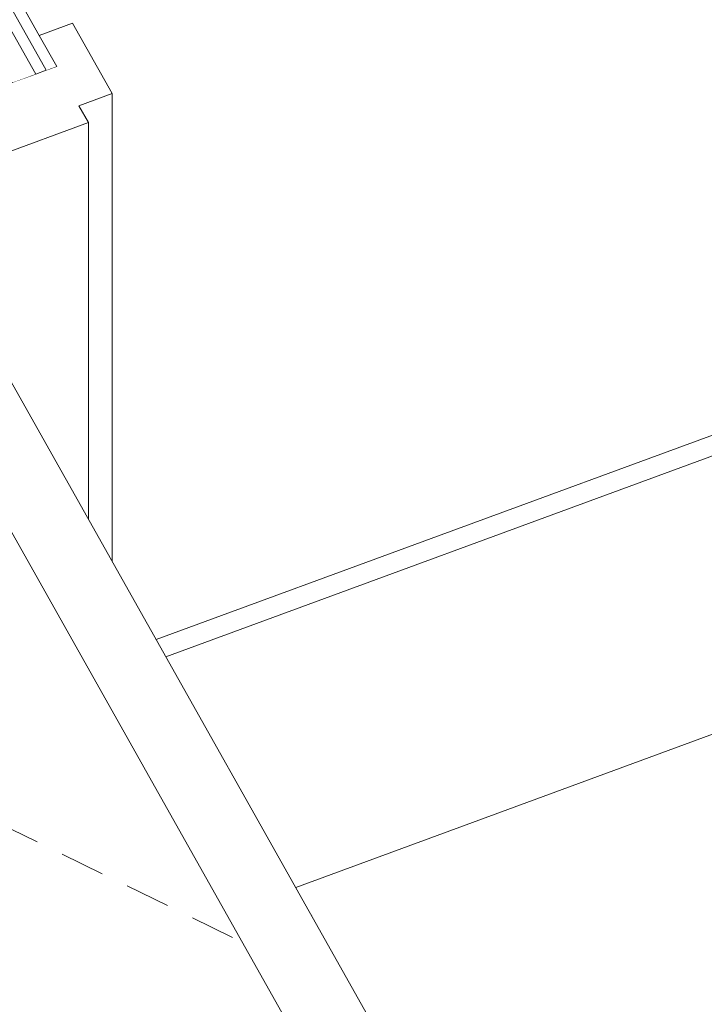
# Model space of a CAD drawing. Header units: millimetres. Extents: x -8337 to 19291, y 9509 to 21675.
# Tile 107 of 163: x 4508 to 4887, y 14497 to 15041. Entities that reach past the tile are written whole.
import ezdxf

# ---------------------------------------------------------------- set-up
doc = ezdxf.new("R2010")
doc.units = ezdxf.units.MM
doc.header["$MEASUREMENT"] = 0
doc.linetypes.add('Wipeout_Contour', pattern=[1000, 0, -1000])
for name, color, linetype in [('Nuevo_08_E_Envans secs', 7, 'Continuous'), ('Nuevo_09_EI_Mobiliari general', 7, 'Continuous'), ('Nuevo_Puertas Archicad', 7, 'Continuous')]:
    doc.layers.add(name, color=color, linetype=linetype)
for name, color, linetype, lineweight in [('Nuevo_08_E_Envans secs_Pluma_Nº__1', 7, 'Continuous', 5), ('Nuevo_09_EI_Mobiliari general_Pluma_Nº__1', 7, 'Continuous', 5), ('Nuevo_Puertas Archicad_Pluma_Nº__1', 7, 'Continuous', 5)]:
    doc.layers.add(name, color=color, linetype=linetype, lineweight=lineweight)
for name, color, linetype, lineweight, true_color in [('Nuevo_08_E_Envans secs_Pluma_Nº__171', 171, 'Continuous', 13, 0xaaaaff), ('Nuevo_08_E_Envans secs_Pluma_Nº__177', 7, 'Continuous', 15, 0xf7e046), ('Nuevo_Puertas Archicad_Pluma_Nº__3', 7, 'Continuous', 5, 0xa4a4a4)]:
    doc.layers.add(name, color=color, linetype=linetype, lineweight=lineweight, true_color=true_color)
pattern_1 = [(45, (0, 0), (-183.8478, 183.8478), [195, -65]), (45, (7e-14, 183.85), (-183.8478, 183.8478), [195, -65])]

# ---------------------------------------------------------------- blocks, each defined once
blk = doc.blocks.new('Elem Sección_79_1')
at = {"layer": 'Nuevo_09_EI_Mobiliari general_Pluma_Nº__1', "color": 7, "linetype": 'Continuous', "lineweight": 5}
for p, q in [((5243.39, 14941.12), (4583.27, 14698.5)), ((5254.55, 14933.72), (4588.63, 14688.97)), ((5289.65, 14792.57), (4660.51, 14561.33))]:
    blk.add_line(p, q, dxfattribs=at)
blk = doc.blocks.new('Elem Sección_165_1')
at = {"layer": 'Nuevo_Puertas Archicad_Pluma_Nº__1', "color": 7, "linetype": 'Continuous', "lineweight": 5}
for p, q in [((4536.96, 15039.45), (4518.6, 15032.73)), ((4536.96, 15039.45), (4558.9, 15000.5)), ((4558.9, 15000.5), (4540.53, 14993.78)), ((4558.9, 14741.78), (4558.9, 15000.5)), ((4540.53, 14993.78), (4545.8, 14984.44)), ((4545.8, 14984.44), (4443.37, 14946.93)), ((4545.8, 14765.04), (4545.8, 14984.44)), ((4399.45, 14942.13), (4769.65, 14284.73))]:
    blk.add_line(p, q, dxfattribs=at)
at = {"layer": 'Nuevo_Puertas Archicad_Pluma_Nº__1', "color": 7, "linetype": 'Continuous', "lineweight": 5, "flags": 128}
for points in [[(4528.25, 15015.59), (4522.46, 15013.47), (4516.66, 15011.35), (4504.1, 15006.75), (4491.53, 15002.15), (4423.89, 14977.38), (4411.33, 14972.78), (4398.77, 14968.19), (4392.97, 14966.06), (4387.17, 14963.94)], [(4438.1, 14956.28), (4443.37, 14946.93), (4803.04, 14308.23), (4808.3, 14298.88)]]:
    blk.add_lwpolyline(points, dxfattribs=at)
at = {"layer": 'Nuevo_Puertas Archicad_Pluma_Nº__3', "color": 253, "linetype": 'Continuous', "lineweight": 5, "true_color": 0xa4a4a4}
for p, q in [((4517.45, 14586.56), (4495.29, 14597.4)), ((4553.46, 14568.96), (4531.3, 14579.79)), ((4589.48, 14551.35), (4567.31, 14562.18)), ((4625.49, 14533.74), (4603.33, 14544.58)), ((4669.6, 14545.39), (4669.44, 14545.47))]:
    blk.add_line(p, q, dxfattribs=at)
blk = doc.blocks.new('Elem Sección_166_1')
at = {"color": 254, "linetype": 'Wipeout_Contour', "lineweight": 0, "ltscale": 63096.244383}
blk.add_wipeout([(4392.39, 15244.45), (4522.46, 15013.47), (4528.25, 15015.59), (4398.18, 15246.57)], dxfattribs=at).dxf.layer = 'Nuevo_08_E_Envans secs'
at = {"layer": 'Nuevo_08_E_Envans secs_Pluma_Nº__171', "linetype": 'Continuous', "lineweight": 13, "true_color": 0xaaaaff}
h = blk.add_hatch(dxfattribs=at)
h.set_pattern_fill('Panellat_HPL_0001', color=161, style=0, pattern_type=2)
h.set_pattern_definition(pattern_1)
h.paths.add_polyline_path([(4392.39, 15244.45), (4522.46, 15013.47), (4528.25, 15015.59), (4398.18, 15246.57)])
at = {"color": 254, "linetype": 'Wipeout_Contour', "lineweight": 0, "ltscale": 63073.319898}
blk.add_wipeout([(4381.33, 15251.66), (4368.78, 15247.05), (4504.1, 15006.75), (4516.66, 15011.35)], dxfattribs=at).dxf.layer = 'Nuevo_08_E_Envans secs'
at = {"layer": 'Nuevo_08_E_Envans secs_Pluma_Nº__177', "linetype": 'Continuous', "lineweight": 15, "true_color": 0xf7e046}
h = blk.add_hatch(dxfattribs=at)
h.set_pattern_fill('Panellat_HPL_0001', color=53, style=0, pattern_type=2)
h.set_pattern_definition(pattern_1)
h.paths.add_polyline_path([(4381.33, 15251.66), (4368.78, 15247.05), (4504.1, 15006.75), (4516.66, 15011.35)])
at = {"layer": 'Nuevo_08_E_Envans secs_Pluma_Nº__1', "color": 7, "linetype": 'Continuous', "lineweight": 5, "flags": 128}
for points in [[(4381.33, 15251.66), (4383.96, 15246.99), (4516.66, 15011.35)], [(4389.76, 15249.12), (4392.39, 15244.45), (4522.46, 15013.47)], [(4398.18, 15246.57), (4518.6, 15032.73), (4528.25, 15015.59)]]:
    blk.add_lwpolyline(points, dxfattribs=at)

msp = doc.modelspace()

# ---------------------------------------------------------------- block references
at = {"layer": 'Nuevo_09_EI_Mobiliari general', "lineweight": 0}
msp.add_blockref('Elem Sección_79_1', (0, 0), dxfattribs=at)
at = {"layer": 'Nuevo_Puertas Archicad', "lineweight": 0}
msp.add_blockref('Elem Sección_165_1', (0, 0), dxfattribs=at)

# ---------------------------------------------------------------- next in the draw order: block references
at = {"layer": 'Nuevo_08_E_Envans secs', "lineweight": 0}
msp.add_blockref('Elem Sección_166_1', (0, 0), dxfattribs=at)

doc.saveas('drawing.dxf')
